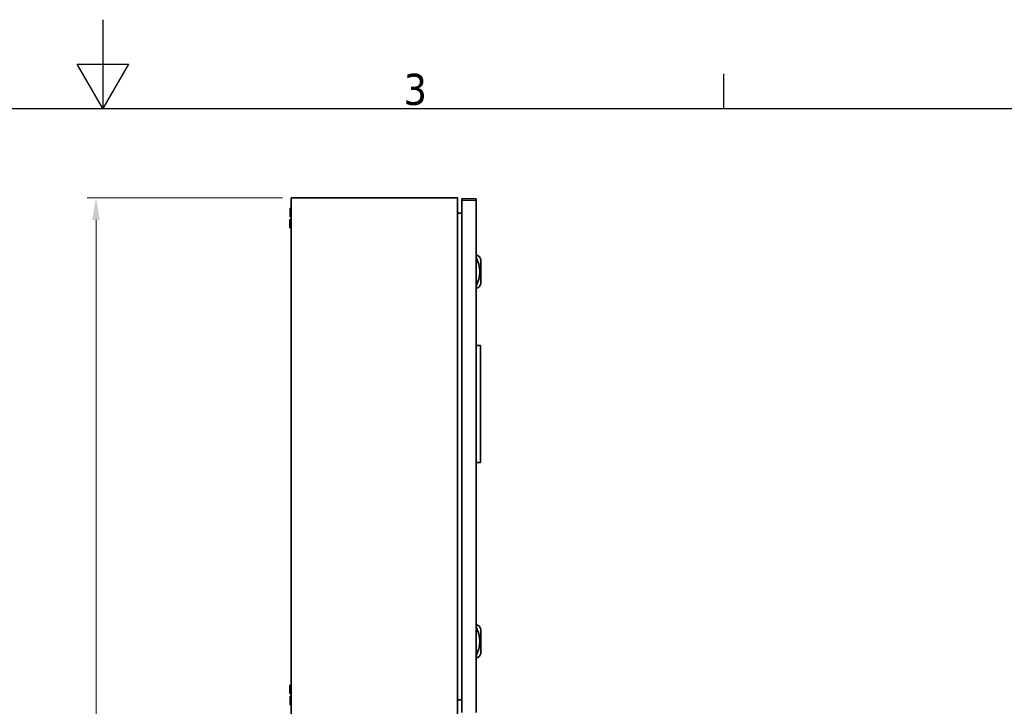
# Model space of a CAD drawing. Header units: millimetres. Extents: x 0 to 5040, y 0 to 3564.
# Tile 44 of 45: x 2408 to 3739, y 2635 to 3564. Entities that reach past the tile are written whole.
import ezdxf

# ---------------------------------------------------------------- set-up
doc = ezdxf.new("R2010")
doc.units = ezdxf.units.MM
doc.header["$LTSCALE"] = 12
doc.layers.get('0').update_dxf_attribs({"lineweight": 25})
for name, color, linetype, lineweight in [('Geometria schizzo (ISO)', 7, 'Continuous', 25), ('Simbolo (ISO)', 7, 'Continuous', 25), ('Spigoli visibili(ISO)', 7, 'Continuous', 35)]:
    doc.layers.add(name, color=color, linetype=linetype, lineweight=lineweight)
doc.layers.add('Quote(ISO)', color=7, linetype='Continuous', lineweight=25, true_color=0x80ff00)
doc.layers.add('Spigoli tangenti visibili(ISO)', color=7, linetype='Continuous', lineweight=15, true_color=0x00803f)
doc.styles.add('Corrente-BSI', font='arial.ttf')
doc.styles.add('Testo nota (ISO)', font='tahoma.ttf')
doc.dimstyles.new('DEFAULT-ISO', dxfattribs={"dimscale": 12, "dimtxt": 3.5, "dimasz": 2.5, "dimexe": 1, "dimexo": 1, "dimgap": 0.762, "dimtad": 1, "dimtoh": 1, "dimrnd": 1e-08, "dimtxsty": 'Corrente-BSI', "dimcen": 0.09, "dimdle": 10, "dimclrd": 7, "dimclre": 7, "dimclrt": 7, "dimazin": 2, "dimtfac": 0.571429, "dimtmove": 0, "dimatfit": 3, "dimfxl": 1, "dimtolj": 1, "dimlwd": 5, "dimlwe": 5, "dimarcsym": 0})

# ---------------------------------------------------------------- blocks, each defined once
blk = doc.blocks.new('Bordi Bordo di default')
at = {"layer": 'Geometria schizzo (ISO)'}
blk.add_line((280, 287), (280, 290.9), dxfattribs=at)
at = {"layer": 'Geometria schizzo (ISO)', "flags": 128}
for points in [[(210, 297), (210, 287), (207.11, 292), (212.89, 292), (210, 287)], [(10, 10), (10, 287), (410, 287), (410, 10), (10, 10)]]:
    blk.add_lwpolyline(points, dxfattribs=at)
at = {"layer": 'Simbolo (ISO)', "insert": (243.91, 287.33), "char_height": 3.5, "attachment_point": 7, "style": 'Testo nota (ISO)'}
blk.add_mtext('3', dxfattribs=at)
blk = doc.blocks.new('*D16')
at = {"layer": 'Defpoints', "color": 0, "linetype": 'Continuous', "transparency": 16777216}
for p in [(2510.9, 3323.2), (2774.9, 3323.2), (2674.5, 1412.2)]:
    blk.add_point(p, dxfattribs=at)
at = {"layer": 'Quote(ISO)', "color": 7, "linetype": 'Continuous', "lineweight": 5, "transparency": 16777216}
for p, q in [((2762.9, 3323.2), (2498.9, 3323.2)), ((2510.9, 1442.2), (2510.9, 3293.2)), ((2662.5, 1412.2), (2498.9, 1412.2))]:
    blk.add_line(p, q, dxfattribs=at)
at = {"layer": 'Quote(ISO)', "color": 7, "linetype": 'Continuous', "transparency": 16777216}
for points in [[(2505.9, 3293.2), (2515.9, 3293.2), (2510.9, 3323.2)], [(2505.9, 1442.2), (2515.9, 1442.2), (2510.9, 1412.2)]]:
    blk.add_solid(points, dxfattribs=at)
at = {"layer": 'Quote(ISO)', "color": 7, "linetype": 'Continuous', "lineweight": 9, "transparency": 16777216, "insert": (2458.8, 2311), "char_height": 42, "attachment_point": 1, "rotation": 90, "style": 'Corrente-BSI'}
blk.add_mtext('\\A1;1911', dxfattribs=at)

msp = doc.modelspace()

# ---------------------------------------------------------------- linework, layer by layer
at = {"layer": 'Spigoli tangenti visibili(ISO)'}
msp.add_line((3005.859, 3319.449), (3024.859, 3319.449), dxfattribs=at)
at = {"layer": 'Spigoli visibili(ISO)'}
for p, q in [((2999.859, 3323.189), (2774.859, 3323.189)), ((2774.859, 2623.189), (2774.859, 3323.189)), ((2999.859, 2623.189), (2999.859, 3323.189)), ((3005.859, 3319.449), (3005.859, 3321.689)), ((3005.859, 3321.689), (3024.859, 3321.689)), ((3005.859, 3319.449), (3005.859, 2626.929)), ((3024.859, 3319.449), (3024.859, 3321.689)), ((3024.859, 3319.449), (3024.859, 2626.929)), ((2773.359, 3297.439), (2773.359, 3308.939)), ((2774.859, 3308.939), (2773.359, 3308.939)), ((2773.209, 3282.689), (2773.209, 3293.689)), ((2774.859, 3293.689), (2773.209, 3293.689)), ((2774.859, 3297.439), (2773.359, 3297.439)), ((3005.859, 3302.189), (2999.859, 3302.189)), ((2774.859, 3282.689), (2773.209, 3282.689)), ((3025.859, 3245.689), (3024.859, 3245.689)), ((3031.359, 3206.858), (3031.359, 3239.52)), ((3024.859, 3200.689), (3025.859, 3200.689)), ((3024.859, 3123.189), (3030.859, 3123.189)), ((3030.859, 2965.189), (3030.859, 3123.189)), ((3024.859, 2965.189), (3030.859, 2965.189)), ((3025.859, 2745.689), (3024.859, 2745.689)), ((3031.359, 2706.858), (3031.359, 2739.52)), ((3024.859, 2700.689), (3025.859, 2700.689)), ((2773.209, 2652.689), (2773.209, 2663.689)), ((2774.859, 2663.689), (2773.209, 2663.689)), ((2774.859, 2652.689), (2773.209, 2652.689)), ((2773.359, 2637.439), (2773.359, 2648.939)), ((2774.859, 2648.939), (2773.359, 2648.939)), ((2774.859, 2637.439), (2773.359, 2637.439)), ((3005.859, 2644.189), (2999.859, 2644.189))]:
    msp.add_line(p, q, dxfattribs=at)
for centre, radius, start, end in [((2989.334, 3223.189), 40.525, 331.237211, 28.762789), ((3022.317, 3236.995), 9.388, 15.603862, 67.831146), ((3022.317, 3209.383), 9.388, 292.168854, 344.396138), ((3022.317, 2736.995), 9.388, 15.603862, 67.831146), ((2989.334, 2723.189), 40.525, 331.237211, 28.762789), ((3022.317, 2709.383), 9.388, 292.168854, 344.396138)]:
    msp.add_arc(centre, radius, start, end, dxfattribs=at)

# ---------------------------------------------------------------- block references
at = {"xscale": 12, "yscale": 12, "zscale": 12}
msp.add_blockref('Bordi Bordo di default', (0, 0), dxfattribs=at)

# ---------------------------------------------------------------- dimensions: what is measured, and where the dimension line sits
at = {"layer": 'Quote(ISO)', "color": 7, "linetype": 'Continuous', "lineweight": 9}
dim = msp.add_linear_dim(base=(2510.859, 3323.189), p1=(2674.537, 1412.189), p2=(2774.859, 3323.189), angle=270, dimstyle='DEFAULT-ISO', override={"dimgap": 0.762, "dimtoh": 0, "dimdec": 2, "dimtol": 0, "dimlim": 0, "dimtp": 0, "dimtm": 0, "dimtdec": 2, "dimtofl": 0, "dimatfit": 1}, dxfattribs=at)
dim.commit()
dim.dimension.update_dxf_attribs({"geometry": '*D16', "text_midpoint": (2510.859, 2367.689), "dimtype": 160})

doc.saveas('drawing.dxf')
